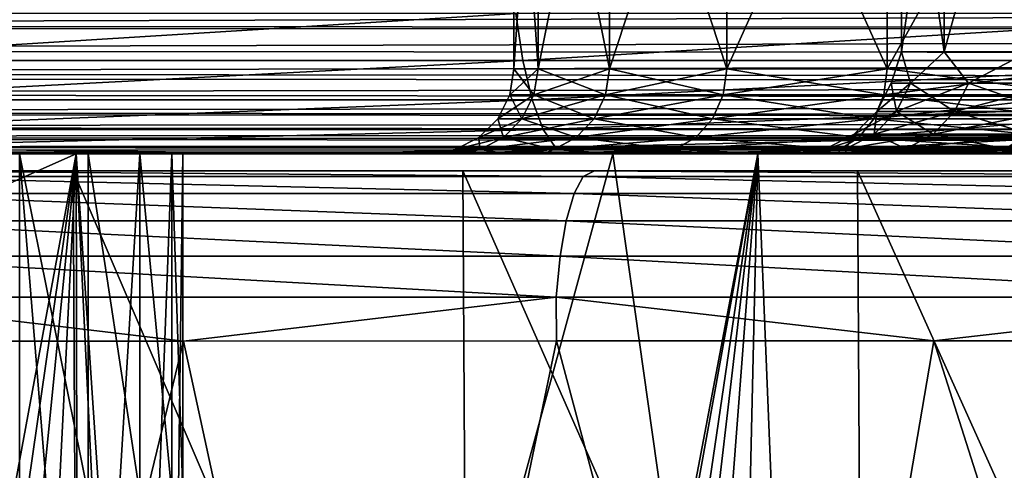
# Model space of a CAD drawing. Header units: metres. Extents: x -109 to 109, y -63 to 140.
# Tile 176 of 256: x -14.41 to -8.61, y -1.86 to 0.79. Entities that reach past the tile are written whole.
import ezdxf

# ---------------------------------------------------------------- set-up
doc = ezdxf.new("R2010")
doc.units = ezdxf.units.M
doc.layers.add('solid_502308_SW0001', color=7, linetype='CONTINUOUS')

msp = doc.modelspace()

# ---------------------------------------------------------------- linework, layer by layer
at = {"layer": 'solid_502308_SW0001'}
for points in [[(-11.5, 2.6, 2.699999), (-11.5, 0.5, 2.7), (-11.358416, 0.5, 0.901004)], [(-11.358416, 2.6, 0.901003), (-11.5, 2.6, 2.699999), (-11.358416, 0.5, 0.901004)], [(-11.358417, 2.6, 4.498995), (-11.358416, 0.5, 4.498996), (-11.5, 0.5, 2.7)], [(-11.5, 2.6, 2.699999), (-11.358417, 2.6, 4.498995), (-11.5, 0.5, 2.7)], [(-11.358417, 2.6, 4.498995), (-10.93715, 2.6, 6.253694), (-11.358416, 0.5, 4.498996)], [(-11.358416, 2.6, 0.901003), (-11.358416, 0.5, 0.901004), (-10.93715, 0.5, -0.853695)], [(-10.93715, 2.6, -0.853696), (-11.358416, 2.6, 0.901003), (-10.93715, 0.5, -0.853695)], [(-10.93715, 2.6, 6.253694), (-10.93715, 0.5, 6.253695), (-11.358416, 0.5, 4.498996)], [(-10.93715, 2.6, -0.853696), (-10.93715, 0.5, -0.853695), (-10.246576, 0.5, -2.520889)], [(-10.246575, 2.6, -2.520891), (-10.93715, 2.6, -0.853696), (-10.246576, 0.5, -2.520889)], [(-10.246576, 2.6, 7.920889), (-10.246575, 0.5, 7.920889), (-10.93715, 0.5, 6.253695)], [(-10.93715, 2.6, 6.253694), (-10.246576, 2.6, 7.920889), (-10.93715, 0.5, 6.253695)], [(-10.246575, 2.6, -2.520891), (-10.246576, 0.5, -2.520889), (-9.303697, 0.5, -4.059529)], [(-10.246576, 2.6, 7.920889), (-9.303697, 2.6, 9.459529), (-10.246575, 0.5, 7.920889)], [(-9.303696, 2.6, -4.059531), (-10.246575, 2.6, -2.520891), (-9.303697, 0.5, -4.059529)], [(-9.303697, 2.6, 9.459529), (-9.303697, 0.5, 9.459529), (-10.246575, 0.5, 7.920889)], [(-9.303696, 2.6, -4.059531), (-9.303697, 0.5, -4.059529), (-8.131729, 0.5, -5.431726)], [(-8.131729, 2.6, 10.831726), (-8.131729, 0.5, 10.831727), (-9.303697, 0.5, 9.459529)], [(-9.303697, 2.6, 9.459529), (-8.131729, 2.6, 10.831726), (-9.303697, 0.5, 9.459529)], [(-8.131728, 2.6, -5.431728), (-9.303696, 2.6, -4.059531), (-8.131729, 0.5, -5.431726)], [(-9.218407, 0.6, 1.936137), (-9.218406, 2.4, 1.936136), (-8.966949, 2.4, 0.429243)], [(-8.966949, 0.6, 0.429243), (-9.218407, 0.6, 1.936137), (-8.966949, 2.4, 0.429243)], [(-9.218407, 0.6, 1.936137), (-9.218406, 0.6, 3.463864), (-9.218406, 2.4, 1.936136)], [(-9.218406, 0.6, 3.463864), (-9.218406, 2.4, 3.463863), (-9.218406, 2.4, 1.936136)], [(-8.966949, 0.6, 4.970757), (-8.966949, 2.4, 4.970757), (-9.218406, 2.4, 3.463863)], [(-9.218406, 0.6, 3.463864), (-8.966949, 0.6, 4.970757), (-9.218406, 2.4, 3.463863)], [(-8.966949, 0.6, 0.429243), (-8.966949, 2.4, 0.429243), (-8.470898, 2.4, -1.015696)], [(-8.470898, 0.6, -1.015696), (-8.966949, 0.6, 0.429243), (-8.470898, 2.4, -1.015696)], [(-8.470898, 0.6, 6.415696), (-8.470898, 2.4, 6.415696), (-8.966949, 2.4, 4.970757)], [(-8.966949, 0.6, 4.970757), (-8.470898, 0.6, 6.415696), (-8.966949, 2.4, 4.970757)], [(-24.199003, 0.751157, -17.076178), (-24.213861, 0.904573, -17.153231), (24.213856, 0.904385, -17.153151)], [(-24.199003, 0.751157, -17.076178), (24.213856, 0.904385, -17.153151), (24.197004, 0.733541, -17.065868)], [(-15.949624, 0.547746, 14.984538), (-11.489562, 0.825154, 16.113571), (-16.007839, 0.825154, 15.156212)], [(-11.447786, 0.547746, 15.937492), (-11.489562, 0.825154, 16.113571), (-15.949624, 0.547746, 14.984538)], [(-11.447786, 0.547746, 15.937492), (-6.916317, 0.825154, 16.75399), (-11.489562, 0.825154, 16.113571)], [(-6.891092, 0.547746, 16.574989), (-6.916317, 0.825154, 16.75399), (-11.447786, 0.547746, 15.937492)], [(-24.197247, 0.735539, -17.067053), (-24.199003, 0.751157, -17.076178), (24.197004, 0.733541, -17.065868)], [(-24.180655, 0.6063, -16.981171), (-24.197247, 0.735539, -17.067053), (24.197004, 0.733541, -17.065868)], [(-24.180655, 0.6063, -16.981171), (24.197004, 0.733541, -17.065868), (24.17602, 0.574859, -16.957199)], [(-24.159142, 0.472982, -16.86974), (-24.180655, 0.6063, -16.981171), (24.17602, 0.574859, -16.957199)], [(-9.279192, 0.415128, 2.7), (-9.218406, 0.6, 3.463864), (-9.218407, 0.6, 1.936137)], [(-9.164949, 0.415128, 4.151586), (-9.218406, 0.6, 3.463864), (-9.279192, 0.415128, 2.7)], [(-9.279192, 0.415128, 2.7), (-9.218407, 0.6, 1.936137), (-9.164949, 0.415128, 1.248415)], [(-9.164949, 0.415128, 1.248415), (-9.218407, 0.6, 1.936137), (-8.966949, 0.6, 0.429243)], [(-9.164949, 0.415128, 4.151586), (-8.966949, 0.6, 4.970757), (-9.218406, 0.6, 3.463864)], [(-8.825036, 0.415128, 5.567428), (-8.966949, 0.6, 4.970757), (-9.164949, 0.415128, 4.151586)], [(-9.164949, 0.415128, 1.248415), (-8.966949, 0.6, 0.429243), (-8.825036, 0.415128, -0.167428)], [(-8.825036, 0.415128, 5.567428), (-8.470898, 0.6, 6.415696), (-8.966949, 0.6, 4.970757)], [(-8.825036, 0.415128, -0.167428), (-8.966949, 0.6, 0.429243), (-8.470898, 0.6, -1.015696)], [(-8.26782, 0.415128, 6.912665), (-8.470898, 0.6, 6.415696), (-8.825036, 0.415128, 5.567428)], [(-8.825036, 0.415128, -0.167428), (-8.470898, 0.6, -1.015696), (-8.26782, 0.415128, -1.512665)], [(-24.159142, 0.472982, -16.86974), (24.17602, 0.574859, -16.957199), (24.151209, 0.431021, -16.828747)], [(-11.447786, 0.547746, 15.937492), (-15.949624, 0.547746, 14.984538), (-15.87334, 0.316719, 14.759185)], [(-11.447786, 0.547746, 15.937492), (-15.87334, 0.316719, 14.759185), (-11.39305, 0.316719, 15.706372)], [(-6.891092, 0.547746, 16.574989), (-11.447786, 0.547746, 15.937492), (-11.39305, 0.316719, 15.706372)], [(-6.891092, 0.547746, 16.574989), (-11.39305, 0.316719, 15.706372), (-6.858052, 0.316719, 16.340048)], [(-24.152525, 0.43775, -16.835541), (-24.159142, 0.472982, -16.86974), (24.151209, 0.431021, -16.828747)], [(-11.524471, 0.345491, 2.7), (-11.5, 0.5, 2.7), (-11.358416, 0.5, 4.498996)], [(-11.382586, 0.345491, 0.897175), (-11.5, 0.5, 2.7), (-11.524471, 0.345491, 2.7)], [(-11.524471, 0.345491, 2.7), (-11.358416, 0.5, 4.498996), (-11.382586, 0.345491, 4.502825)], [(-11.382586, 0.345491, 0.897175), (-11.358416, 0.5, 0.901004), (-11.5, 0.5, 2.7)], [(-10.960423, 0.345491, -0.861258), (-11.358416, 0.5, 0.901004), (-11.382586, 0.345491, 0.897175)], [(-11.382586, 0.345491, 4.502825), (-11.358416, 0.5, 4.498996), (-10.93715, 0.5, 6.253695)], [(-11.382586, 0.345491, 4.502825), (-10.93715, 0.5, 6.253695), (-10.960424, 0.345491, 6.261258)], [(-10.960423, 0.345491, -0.861258), (-10.93715, 0.5, -0.853695), (-11.358416, 0.5, 0.901004)], [(-10.960424, 0.345491, 6.261258), (-10.93715, 0.5, 6.253695), (-10.246575, 0.5, 7.920889)], [(-10.960424, 0.345491, 6.261258), (-10.246575, 0.5, 7.920889), (-10.268379, 0.345491, 7.932001)], [(-10.268379, 0.345491, -2.532001), (-10.93715, 0.5, -0.853695), (-10.960423, 0.345491, -0.861258)], [(-10.268379, 0.345491, -2.532001), (-10.246576, 0.5, -2.520889), (-10.93715, 0.5, -0.853695)], [(-9.323494, 0.345491, -4.073915), (-10.246576, 0.5, -2.520889), (-10.268379, 0.345491, -2.532001)], [(-10.268379, 0.345491, 7.932001), (-10.246575, 0.5, 7.920889), (-9.303697, 0.5, 9.459529)], [(-10.268379, 0.345491, 7.932001), (-9.303697, 0.5, 9.459529), (-9.323494, 0.345491, 9.473914)], [(-9.323494, 0.345491, -4.073915), (-9.303697, 0.5, -4.059529), (-10.246576, 0.5, -2.520889)], [(-8.149032, 0.345491, -5.449032), (-9.303697, 0.5, -4.059529), (-9.323494, 0.345491, -4.073915)], [(-9.323494, 0.345491, 9.473914), (-9.303697, 0.5, 9.459529), (-8.131729, 0.5, 10.831727)], [(-9.323494, 0.345491, 9.473914), (-8.131729, 0.5, 10.831727), (-8.149033, 0.345491, 10.849032)], [(-8.149032, 0.345491, -5.449032), (-8.131729, 0.5, -5.431726), (-9.303697, 0.5, -4.059529)], [(-24.134705, 0.353201, -16.743351), (-24.152525, 0.43775, -16.835541), (24.151209, 0.431021, -16.828747)], [(-24.134705, 0.353201, -16.743351), (24.151209, 0.431021, -16.828747), (24.122955, 0.304525, -16.682474)], [(-9.164949, 0.415128, 1.248415), (-9.249078, 0.247634, 1.23509), (-9.364368, 0.247634, 2.7)], [(-9.279192, 0.415128, 2.7), (-9.364368, 0.247634, 2.7), (-9.249078, 0.247634, 4.16491)], [(-9.279192, 0.415128, 2.7), (-9.164949, 0.415128, 1.248415), (-9.364368, 0.247634, 2.7)], [(-9.164949, 0.415128, 4.151586), (-9.279192, 0.415128, 2.7), (-9.249078, 0.247634, 4.16491)], [(-8.825036, 0.415128, -0.167428), (-8.906043, 0.247634, -0.193749), (-9.249078, 0.247634, 1.23509)], [(-9.164949, 0.415128, 1.248415), (-8.825036, 0.415128, -0.167428), (-9.249078, 0.247634, 1.23509)], [(-9.164949, 0.415128, 4.151586), (-9.249078, 0.247634, 4.16491), (-8.906043, 0.247634, 5.593749)], [(-8.825036, 0.415128, 5.567428), (-9.164949, 0.415128, 4.151586), (-8.906043, 0.247634, 5.593749)], [(-8.26782, 0.415128, -1.512665), (-8.343713, 0.247634, -1.551334), (-8.906043, 0.247634, -0.193749)], [(-8.825036, 0.415128, -0.167428), (-8.26782, 0.415128, -1.512665), (-8.906043, 0.247634, -0.193749)], [(-8.825036, 0.415128, 5.567428), (-8.906043, 0.247634, 5.593749), (-8.343713, 0.247634, 6.951334)], [(-8.26782, 0.415128, 6.912665), (-8.825036, 0.415128, 5.567428), (-8.343713, 0.247634, 6.951334)], [(-24.107645, 0.248562, -16.603456), (-24.134705, 0.353201, -16.743351), (24.122955, 0.304525, -16.682474)], [(-24.107645, 0.248562, -16.603456), (24.122955, 0.304525, -16.682474), (24.091713, 0.197646, -16.520699)], [(-11.39305, 0.316719, 15.706372), (-15.87334, 0.316719, 14.759185), (-15.782717, 0.143325, 14.491119)], [(-11.39305, 0.316719, 15.706372), (-15.782717, 0.143325, 14.491119), (-11.328003, 0.143325, 15.43147)], [(-11.382586, 0.345491, 4.502825), (-11.452823, 0.20598, 4.513949), (-11.595584, 0.20598, 2.7)], [(-11.524471, 0.345491, 2.7), (-11.595584, 0.20598, 2.7), (-11.452823, 0.20598, 0.886051)], [(-11.524471, 0.345491, 2.7), (-11.382586, 0.345491, 4.502825), (-11.595584, 0.20598, 2.7)], [(-11.382586, 0.345491, 0.897175), (-11.524471, 0.345491, 2.7), (-11.452823, 0.20598, 0.886051)], [(-10.960424, 0.345491, 6.261258), (-11.028055, 0.20598, 6.283233), (-11.452823, 0.20598, 4.513949)], [(-11.382586, 0.345491, 4.502825), (-10.960424, 0.345491, 6.261258), (-11.452823, 0.20598, 4.513949)], [(-11.382586, 0.345491, 0.897175), (-11.452823, 0.20598, 0.886051), (-11.028055, 0.20598, -0.883232)], [(-6.858052, 0.316719, 16.340048), (-11.39305, 0.316719, 15.706372), (-11.328003, 0.143325, 15.43147)], [(-10.960423, 0.345491, -0.861258), (-11.382586, 0.345491, 0.897175), (-11.028055, 0.20598, -0.883232)], [(-6.858052, 0.316719, 16.340048), (-11.328003, 0.143325, 15.43147), (-6.818755, 0.143325, 16.060612)], [(-10.268379, 0.345491, 7.932001), (-10.331741, 0.20598, 7.964285), (-11.028055, 0.20598, 6.283233)], [(-10.960424, 0.345491, 6.261258), (-10.268379, 0.345491, 7.932001), (-11.028055, 0.20598, 6.283233)], [(-10.960423, 0.345491, -0.861258), (-11.028055, 0.20598, -0.883232), (-10.331741, 0.20598, -2.564285)], [(-10.268379, 0.345491, -2.532001), (-10.960423, 0.345491, -0.861258), (-10.331741, 0.20598, -2.564285)], [(-9.323494, 0.345491, 9.473914), (-9.381024, 0.20598, 9.515713), (-10.331741, 0.20598, 7.964285)], [(-10.268379, 0.345491, 7.932001), (-9.323494, 0.345491, 9.473914), (-10.331741, 0.20598, 7.964285)], [(-10.268379, 0.345491, -2.532001), (-10.331741, 0.20598, -2.564285), (-9.381024, 0.20598, -4.115713)], [(-9.323494, 0.345491, -4.073915), (-10.268379, 0.345491, -2.532001), (-9.381024, 0.20598, -4.115713)], [(-8.149033, 0.345491, 10.849032), (-8.199316, 0.20598, 10.899316), (-9.381024, 0.20598, 9.515713)], [(-9.323494, 0.345491, 9.473914), (-8.149033, 0.345491, 10.849032), (-9.381024, 0.20598, 9.515713)], [(-9.323494, 0.345491, -4.073915), (-9.381024, 0.20598, -4.115713), (-8.199316, 0.20598, -5.499316)], [(-8.149032, 0.345491, -5.449032), (-9.323494, 0.345491, -4.073915), (-8.199316, 0.20598, -5.499316)], [(-24.104244, 0.237048, -16.585764), (-24.107645, 0.248562, -16.603456), (24.091713, 0.197646, -16.520699)], [(-24.078539, 0.160736, -16.452026), (-24.104244, 0.237048, -16.585764), (24.091713, 0.197646, -16.520699)], [(-9.249078, 0.247634, 1.23509), (-9.38025, 0.114701, 1.214314), (-9.497176, 0.114701, 2.7)], [(-9.364368, 0.247634, 2.7), (-9.497176, 0.114701, 2.7), (-9.38025, 0.114701, 4.185686)], [(-9.364368, 0.247634, 2.7), (-9.249078, 0.247634, 1.23509), (-9.497176, 0.114701, 2.7)], [(-8.906043, 0.247634, -0.193749), (-9.032351, 0.114701, -0.234789), (-9.38025, 0.114701, 1.214314)], [(-9.249078, 0.247634, 1.23509), (-8.906043, 0.247634, -0.193749), (-9.38025, 0.114701, 1.214314)], [(-9.249078, 0.247634, 4.16491), (-9.38025, 0.114701, 4.185686), (-9.032351, 0.114701, 5.634789)], [(-9.249078, 0.247634, 4.16491), (-9.364368, 0.247634, 2.7), (-9.38025, 0.114701, 4.185686)], [(-8.906043, 0.247634, 5.593749), (-9.249078, 0.247634, 4.16491), (-9.032351, 0.114701, 5.634789)], [(-8.343713, 0.247634, -1.551334), (-8.462046, 0.114701, -1.611628), (-9.032351, 0.114701, -0.234789)], [(-8.906043, 0.247634, -0.193749), (-8.343713, 0.247634, -1.551334), (-9.032351, 0.114701, -0.234789)], [(-8.906043, 0.247634, 5.593749), (-9.032351, 0.114701, 5.634789), (-8.462046, 0.114701, 7.011628)], [(-8.343713, 0.247634, 6.951334), (-8.906043, 0.247634, 5.593749), (-8.462046, 0.114701, 7.011628)], [(-24.078539, 0.160736, -16.452026), (24.091713, 0.197646, -16.520699), (24.057997, 0.112365, -16.346094)], [(-11.452823, 0.20598, 4.513949), (-11.562237, 0.095307, 4.531279), (-11.706362, 0.095307, 2.7)], [(-11.595584, 0.20598, 2.7), (-11.706362, 0.095307, 2.7), (-11.562237, 0.095307, 0.868722)], [(-11.595584, 0.20598, 2.7), (-11.452823, 0.20598, 4.513949), (-11.706362, 0.095307, 2.7)], [(-11.452823, 0.20598, 0.886051), (-11.595584, 0.20598, 2.7), (-11.562237, 0.095307, 0.868722)], [(-11.028055, 0.20598, 6.283233), (-11.133411, 0.095307, 6.317465), (-11.562237, 0.095307, 4.531279)], [(-11.452823, 0.20598, 4.513949), (-11.028055, 0.20598, 6.283233), (-11.562237, 0.095307, 4.531279)], [(-11.452823, 0.20598, 0.886051), (-11.562237, 0.095307, 0.868722), (-11.133411, 0.095307, -0.917465)], [(-11.028055, 0.20598, -0.883232), (-11.452823, 0.20598, 0.886051), (-11.133411, 0.095307, -0.917465)], [(-10.331741, 0.20598, 7.964285), (-10.430445, 0.095307, 8.014577), (-11.133411, 0.095307, 6.317465)], [(-11.028055, 0.20598, 6.283233), (-10.331741, 0.20598, 7.964285), (-11.133411, 0.095307, 6.317465)], [(-11.028055, 0.20598, -0.883232), (-11.133411, 0.095307, -0.917465), (-10.430445, 0.095307, -2.614577)], [(-10.331741, 0.20598, -2.564285), (-11.028055, 0.20598, -0.883232), (-10.430445, 0.095307, -2.614577)], [(-9.381024, 0.20598, 9.515713), (-9.470646, 0.095307, 9.580827), (-10.430445, 0.095307, 8.014577)], [(-10.331741, 0.20598, 7.964285), (-9.381024, 0.20598, 9.515713), (-10.430445, 0.095307, 8.014577)], [(-10.331741, 0.20598, -2.564285), (-10.430445, 0.095307, -2.614577), (-9.470646, 0.095307, -4.180827)], [(-9.381024, 0.20598, -4.115713), (-10.331741, 0.20598, -2.564285), (-9.470646, 0.095307, -4.180827)], [(-8.199316, 0.20598, 10.899316), (-8.277648, 0.095307, 10.977648), (-9.470646, 0.095307, 9.580827)], [(-9.381024, 0.20598, 9.515713), (-8.199316, 0.20598, 10.899316), (-9.470646, 0.095307, 9.580827)], [(-9.381024, 0.20598, -4.115713), (-9.470646, 0.095307, -4.180827), (-8.277648, 0.095307, -5.577648)], [(-8.199316, 0.20598, -5.499316), (-9.381024, 0.20598, -4.115713), (-8.277648, 0.095307, -5.577648)], [(-24.053606, 0.103297, -16.323484), (-24.078539, 0.160736, -16.452026), (24.057997, 0.112365, -16.346094)], [(-11.328003, 0.143325, 15.43147), (-15.782717, 0.143325, 14.491119), (-15.682348, 0.036011, 14.193352)], [(-11.328003, 0.143325, 15.43147), (-15.682348, 0.036011, 14.193352), (-11.255994, 0.036011, 15.126142)], [(-6.818755, 0.143325, 16.060612), (-11.328003, 0.143325, 15.43147), (-11.255994, 0.036011, 15.126142)], [(-6.818755, 0.143325, 16.060612), (-11.255994, 0.036011, 15.126142), (-6.775305, 0.036011, 15.750271)], [(-24.053606, 0.103297, -16.323484), (24.057997, 0.112365, -16.346094), (24.022404, 0.05029, -16.161623)], [(-24.047312, 0.091087, -16.291218), (-24.053606, 0.103297, -16.323484), (24.022404, 0.05029, -16.161623)], [(-24.01502, 0.040646, -16.123297), (-24.047312, 0.091087, -16.291218), (24.022404, 0.05029, -16.161623)], [(-11.562237, 0.095307, 4.531279), (-11.700096, 0.024326, 4.553113), (-11.84594, 0.024326, 2.7)], [(-11.706362, 0.095307, 2.7), (-11.84594, 0.024326, 2.7), (-11.700096, 0.024326, 0.846887)], [(-11.706362, 0.095307, 2.7), (-11.562237, 0.095307, 4.531279), (-11.84594, 0.024326, 2.7)], [(-11.562237, 0.095307, 0.868722), (-11.706362, 0.095307, 2.7), (-11.700096, 0.024326, 0.846887)], [(-11.133411, 0.095307, 6.317465), (-11.266158, 0.024326, 6.360597), (-11.700096, 0.024326, 4.553113)], [(-11.562237, 0.095307, 4.531279), (-11.133411, 0.095307, 6.317465), (-11.700096, 0.024326, 4.553113)], [(-11.562237, 0.095307, 0.868722), (-11.700096, 0.024326, 0.846887), (-11.266158, 0.024326, -0.960597)], [(-11.133411, 0.095307, -0.917465), (-11.562237, 0.095307, 0.868722), (-11.266158, 0.024326, -0.960597)], [(-10.430445, 0.095307, 8.014577), (-10.55481, 0.024326, 8.077944), (-11.266158, 0.024326, 6.360597)], [(-11.133411, 0.095307, 6.317465), (-10.430445, 0.095307, 8.014577), (-11.266158, 0.024326, 6.360597)], [(-11.133411, 0.095307, -0.917465), (-11.266158, 0.024326, -0.960597), (-10.55481, 0.024326, -2.677944)], [(-10.430445, 0.095307, -2.614577), (-11.133411, 0.095307, -0.917465), (-10.55481, 0.024326, -2.677944)], [(-9.470646, 0.095307, 9.580827), (-9.583567, 0.024326, 9.662868), (-10.55481, 0.024326, 8.077944)], [(-10.430445, 0.095307, 8.014577), (-9.470646, 0.095307, 9.580827), (-10.55481, 0.024326, 8.077944)], [(-10.430445, 0.095307, -2.614577), (-10.55481, 0.024326, -2.677944), (-9.583567, 0.024326, -4.262869)], [(-9.470646, 0.095307, -4.180827), (-10.430445, 0.095307, -2.614577), (-9.583567, 0.024326, -4.262869)], [(-9.38025, 0.114701, 1.214314), (-9.545603, 0.029366, 1.188125), (-9.66459, 0.029366, 2.7)], [(-9.497176, 0.114701, 2.7), (-9.66459, 0.029366, 2.7), (-9.545603, 0.029366, 4.211875)], [(-9.497176, 0.114701, 2.7), (-9.38025, 0.114701, 1.214314), (-9.66459, 0.029366, 2.7)], [(-8.277648, 0.095307, 10.977648), (-8.376345, 0.024326, 11.076344), (-9.583567, 0.024326, 9.662868)], [(-9.470646, 0.095307, 9.580827), (-8.277648, 0.095307, 10.977648), (-9.583567, 0.024326, 9.662868)], [(-9.470646, 0.095307, -4.180827), (-9.583567, 0.024326, -4.262869), (-8.376345, 0.024326, -5.676344)], [(-9.032351, 0.114701, -0.234789), (-9.191571, 0.029366, -0.286523), (-9.545603, 0.029366, 1.188125)], [(-9.38025, 0.114701, 1.214314), (-9.032351, 0.114701, -0.234789), (-9.545603, 0.029366, 1.188125)], [(-9.38025, 0.114701, 4.185686), (-9.545603, 0.029366, 4.211875), (-9.191571, 0.029366, 5.686522)], [(-9.38025, 0.114701, 4.185686), (-9.497176, 0.114701, 2.7), (-9.545603, 0.029366, 4.211875)], [(-8.277648, 0.095307, -5.577648), (-9.470646, 0.095307, -4.180827), (-8.376345, 0.024326, -5.676344)], [(-9.032351, 0.114701, 5.634789), (-9.38025, 0.114701, 4.185686), (-9.191571, 0.029366, 5.686522)], [(-8.462046, 0.114701, -1.611628), (-8.611213, 0.029366, -1.687632), (-9.191571, 0.029366, -0.286523)], [(-9.032351, 0.114701, -0.234789), (-8.462046, 0.114701, -1.611628), (-9.191571, 0.029366, -0.286523)], [(-9.032351, 0.114701, 5.634789), (-9.191571, 0.029366, 5.686522), (-8.611213, 0.029366, 7.087632)], [(-8.462046, 0.114701, 7.011628), (-9.032351, 0.114701, 5.634789), (-8.611213, 0.029366, 7.087632)], [(-24.01502, 0.040646, -16.123297), (24.022404, 0.05029, -16.161623), (23.985561, 0.012598, -15.970469)], [(-24.001421, 0.025529, -16.052032), (-24.01502, 0.040646, -16.123297), (23.985561, 0.012598, -15.970469)], [(-23.981899, 0.010115, -15.950378), (-24.001421, 0.025529, -16.052032), (23.985561, 0.012598, -15.970469)], [(-23.981899, 0.010115, -15.950378), (23.985561, 0.012598, -15.970469), (23.947977, 0, -15.776472)], [(-23.981899, 0.010115, -15.950378), (-10.065047, 0, -15.776472), (-17.006502, 0, -15.776472)], [(-23.981899, 0.010115, -15.950378), (10.065047, 0, -15.776472), (-10.065047, 0, -15.776472)], [(-23.981899, 0.010115, -15.950378), (23.947977, 0, -15.776472), (17.006495, 0, -15.776472)], [(-23.981899, 0.010115, -15.950378), (17.006495, 0, -15.776472), (10.065047, 0, -15.776472)], [(-13.513964, 0, 3.267507), (-18.486036, 0, 3.267507), (-18.549999, 0, 2.7)], [(-13.45, 0, 2.7), (-18.549999, 0, 2.7), (-18.486036, 0, 2.132493)], [(-13.513964, 0, 3.267507), (-18.549999, 0, 2.7), (-13.45, 0, 2.7)], [(-13.70253, 0, 3.806366), (-18.29747, 0, 3.806366), (-18.486036, 0, 3.267507)], [(-13.70253, 0, 3.806366), (-18.486036, 0, 3.267507), (-13.513964, 0, 3.267507)], [(-13.513964, 0, 2.132493), (-18.486036, 0, 2.132493), (-18.29747, 0, 1.593634)], [(-13.45, 0, 2.7), (-18.486036, 0, 2.132493), (-13.513964, 0, 2.132493)], [(-18.357611, -11, 10.626278), (-13.928113, -11, 12.225027), (-15.007822, 0, 12.08287)], [(-14.006281, 0, 4.289831), (-17.993719, 0, 4.289831), (-18.29747, 0, 3.806366)], [(-14.006281, 0, 4.289831), (-18.29747, 0, 3.806366), (-13.70253, 0, 3.806366)], [(-13.70253, 0, 1.593634), (-18.29747, 0, 1.593634), (-17.993719, 0, 1.110169)], [(-13.513964, 0, 2.132493), (-18.29747, 0, 1.593634), (-13.70253, 0, 1.593634)], [(-17.006502, 0, -15.776472), (-14.077567, 0, -14.777308), (-17.993818, 0, -13.45)], [(-17.963743, -1.722966, -13.429361), (-17.993818, 0, -13.45), (-14.077567, 0, -14.777308)], [(-14.410169, 0, 4.693719), (-17.993719, 0, 4.289831), (-14.006281, 0, 4.289831)], [(-14.006281, 0, 1.110169), (-17.993719, 0, 1.110169), (-17.58983, 0, 0.706281)], [(-13.70253, 0, 1.593634), (-17.993719, 0, 1.110169), (-14.006281, 0, 1.110169)], [(-17.84207, -20.37919, -13.127286), (-17.963743, -1.722966, -13.429361), (-14.077567, 0, -14.777308)], [(-17.366554, -22.73316, -13.263754), (-17.84207, -20.37919, -13.127286), (-14.077567, 0, -14.777308)], [(-14.006281, 0, 1.110169), (-17.58983, 0, 0.706281), (-14.410169, 0, 0.706281)], [(-16.569309, -25.032637, -13.511335), (-17.366554, -22.73316, -13.263754), (-14.077567, 0, -14.777308)], [(-17.006502, 0, -15.776472), (-10.065047, 0, -15.776472), (-14.077567, 0, -14.777308)], [(-15.449239, -27.236937, -13.85325), (-16.569309, -25.032637, -13.511335), (-14.077567, 0, -14.777308)], [(-15.682348, 0.036011, 14.193352), (-15.006902, 0, 14.020908), (-12.568496, 0, 14.550014)], [(-11.255994, 0.036011, 15.126142), (-15.682348, 0.036011, 14.193352), (-12.568496, 0, 14.550014)], [(-14.016877, -29.292793, -14.262275), (-15.449239, -27.236937, -13.85325), (-14.077567, 0, -14.777308)], [(-15.007822, 0, 12.08287), (-10.918035, 0, 13.236396), (-15.006902, 0, 14.020908)], [(-13.928113, -11, 12.225027), (-10.918035, 0, 13.236396), (-15.007822, 0, 12.08287)], [(-10.918035, 0, 13.236396), (-12.568496, 0, 14.550014), (-15.006902, 0, 14.020908)], [(-14.410169, 0, 4.693719), (-14.006349, -5, 4.289924), (-14.410272, -5, 4.693794)], [(-14.410169, 0, 0.706281), (-14.410101, -2, 0.70633), (-14.00633, -2, 1.110101)], [(-14.006281, 0, 1.110169), (-14.410169, 0, 0.706281), (-14.00633, -2, 1.110101)], [(-14.410169, 0, 4.693719), (-14.006281, 0, 4.289831), (-14.006349, -5, 4.289924)], [(-13.031022, -15.601049, -14.789946), (-14.077567, 0, -14.777308), (-10.065047, 0, -15.776472)], [(-13.238487, -17.447765, -14.699688), (-14.016877, -29.292793, -14.262275), (-14.077567, 0, -14.777308)], [(-13.031022, -15.601049, -14.789946), (-13.238487, -17.447765, -14.699688), (-14.077567, 0, -14.777308)], [(-13.70253, 0, 3.806366), (-13.702518, -5, 3.806365), (-14.006349, -5, 4.289924)], [(-14.006281, 0, 4.289831), (-13.70253, 0, 3.806366), (-14.006349, -5, 4.289924)], [(-14.006281, 0, 1.110169), (-14.00633, -2, 1.110101), (-13.702529, -2, 1.593596)], [(-13.70253, 0, 1.593634), (-14.006281, 0, 1.110169), (-13.702529, -2, 1.593596)], [(-13.928113, -11, 12.225027), (-9.361381, -11, 13.378528), (-10.918035, 0, 13.236396)], [(-13.70253, 0, 1.593634), (-13.702529, -2, 1.593596), (-13.513934, -2, 2.132572)], [(-13.513964, 0, 2.132493), (-13.70253, 0, 1.593634), (-13.513934, -2, 2.132572)], [(-13.70253, 0, 3.806366), (-13.513964, 0, 3.267507), (-13.702518, -5, 3.806365)], [(-13.513964, 0, 3.267507), (-13.513942, -5, 3.267433), (-13.702518, -5, 3.806365)], [(-13.513964, 0, 2.132493), (-13.513934, -2, 2.132572), (-13.45, -2, 2.7)], [(-13.45, 0, 2.7), (-13.513964, 0, 2.132493), (-13.45, -2, 2.7)], [(-13.513964, 0, 3.267507), (-13.45, 0, 2.7), (-13.513942, -5, 3.267433)], [(-13.45, 0, 2.7), (-13.45, -2, 2.7), (-13.513942, -5, 3.267433)], [(-12.56321, -13.789507, -14.947255), (-13.031022, -15.601049, -14.789946), (-10.065047, 0, -15.776472)], [(-11.255994, 0.036011, 15.126142), (-12.568496, 0, 14.550014), (-10.086576, 0, 14.988911)], [(-10.918035, 0, 13.236396), (-10.086576, 0, 14.988911), (-12.568496, 0, 14.550014)], [(-11.83727, -12.04672, -15.162142), (-12.56321, -13.789507, -14.947255), (-10.065047, 0, -15.776472)], [(-11.700096, 0.024326, 0.846887), (-11.995173, 0, 2.359755), (-11.800463, 0, 0.520774)], [(-11.84594, 0.024326, 2.7), (-11.905032, 0, 4.20663), (-11.995173, 0, 2.359755)], [(-11.700096, 0.024326, 0.846887), (-11.84594, 0.024326, 2.7), (-11.995173, 0, 2.359755)], [(-11.905032, 0, 4.20663), (-11.800463, 0, 0.520774), (-11.995173, 0, 2.359755)], [(-11.700096, 0.024326, 4.553113), (-11.532264, 0, 6.017609), (-11.905032, 0, 4.20663)], [(-11.84594, 0.024326, 2.7), (-11.700096, 0.024326, 4.553113), (-11.905032, 0, 4.20663)], [(-11.532264, 0, 6.017609), (-11.800463, 0, 0.520774), (-11.905032, 0, 4.20663)], [(-11.379862, -11.213156, -15.286717), (-11.83727, -12.04672, -15.162142), (-10.065047, 0, -15.776472)], [(-11.266158, 0.024326, -0.960597), (-11.800463, 0, 0.520774), (-11.325562, 0, -1.266279)], [(-11.266158, 0.024326, -0.960597), (-11.700096, 0.024326, 0.846887), (-11.800463, 0, 0.520774)], [(-11.532264, 0, 6.017609), (-11.325562, 0, -1.266279), (-11.800463, 0, 0.520774)], [(-11.700096, 0.024326, 4.553113), (-11.266158, 0.024326, 6.360597), (-11.532264, 0, 6.017609)], [(-11.266158, 0.024326, 6.360597), (-10.885718, 0, 7.749844), (-11.532264, 0, 6.017609)], [(-10.885718, 0, 7.749844), (-11.325562, 0, -1.266279), (-11.532264, 0, 6.017609)], [(-10.861903, -10.411749, -15.419674), (-11.379862, -11.213156, -15.286717), (-10.065047, 0, -15.776472)], [(-10.55481, 0.024326, -2.677944), (-11.325562, 0, -1.266279), (-10.581814, 0, -2.95905)], [(-10.55481, 0.024326, -2.677944), (-11.266158, 0.024326, -0.960597), (-11.325562, 0, -1.266279)], [(-10.885718, 0, 7.749844), (-10.581814, 0, -2.95905), (-11.325562, 0, -1.266279)], [(-11.266158, 0.024326, 6.360597), (-10.55481, 0.024326, 8.077944), (-10.885718, 0, 7.749844)], [(-11.255994, 0.036011, 15.126142), (-10.086576, 0, 14.988911), (-7.577642, 0, 15.332545)], [(-6.775305, 0.036011, 15.750271), (-11.255994, 0.036011, 15.126142), (-7.577642, 0, 15.332545)], [(-10.918035, 0, 13.236396), (-6.74241, 0, 14.022077), (-10.086576, 0, 14.988911)], [(-9.361381, -11, 13.378528), (-6.74241, 0, 14.022077), (-10.918035, 0, 13.236396)], [(-10.55481, 0.024326, 8.077944), (-9.98065, 0, 9.362328), (-10.885718, 0, 7.749844)], [(-9.98065, 0, 9.362328), (-10.581814, 0, -2.95905), (-10.885718, 0, 7.749844)], [(-10.286073, -9.647802, -15.55835), (-10.861903, -10.411749, -15.419674), (-10.065047, 0, -15.776472)], [(-9.583567, 0.024326, -4.262869), (-10.581814, 0, -2.95905), (-9.586843, 0, -4.517493)], [(-9.583567, 0.024326, -4.262869), (-10.55481, 0.024326, -2.677944), (-10.581814, 0, -2.95905)], [(-9.816379, 0, 1.886879), (-9.586843, 0, -4.517493), (-10.581814, 0, -2.95905)], [(-9.816381, 0, 3.513094), (-10.581814, 0, -2.95905), (-9.98065, 0, 9.362328)], [(-9.816381, 0, 3.513094), (-9.816379, 0, 1.886879), (-10.581814, 0, -2.95905)], [(-10.55481, 0.024326, 8.077944), (-9.583567, 0.024326, 9.662868), (-9.98065, 0, 9.362328)], [(-9.737864, -8.011181, -15.7), (-10.286073, -9.647802, -15.55835), (-10.065047, 0, -15.776472)], [(-6.74241, 0, 14.022077), (-7.577642, 0, 15.332545), (-10.086576, 0, 14.988911)], [(-6.065785, 0, -16.430685), (-10.065047, 0, -15.776472), (10.065047, 0, -15.776472)], [(-9.737864, -8.011181, -15.7), (-10.065047, 0, -15.776472), (-6.065785, 0, -16.430685)], [(-9.583567, 0.024326, 9.662868), (-8.838507, 0, 10.816692), (-9.98065, 0, 9.362328)], [(-9.816381, 0, 3.513094), (-9.98065, 0, 9.362328), (-8.838507, 0, 10.816692)], [(-9.66459, 0.029366, 2.7), (-9.816379, 0, 1.886879), (-9.816381, 0, 3.513094)], [(-9.545603, 0.029366, 4.211875), (-9.816381, 0, 3.513094), (-9.548808, 0, 5.117132)], [(-9.545603, 0.029366, 4.211875), (-9.66459, 0.029366, 2.7), (-9.816381, 0, 3.513094)], [(-9.548808, 0, 5.117132), (-9.816381, 0, 3.513094), (-8.838507, 0, 10.816692)], [(-9.545603, 0.029366, 1.188125), (-9.548803, 0, 0.282849), (-9.816379, 0, 1.886879)], [(-9.66459, 0.029366, 2.7), (-9.545603, 0.029366, 1.188125), (-9.816379, 0, 1.886879)], [(-9.816379, 0, 1.886879), (-9.548803, 0, 0.282849), (-9.586843, 0, -4.517493)], [(-8.21539, -6.725699, -16.001488), (-9.737864, -8.011181, -15.7), (-6.065785, 0, -16.430685)], [(-8.376345, 0.024326, -5.676344), (-9.586843, 0, -4.517493), (-8.364155, 0, -5.904702)], [(-8.376345, 0.024326, -5.676344), (-9.583567, 0.024326, -4.262869), (-9.586843, 0, -4.517493)], [(-9.020823, 0, -1.255616), (-8.364155, 0, -5.904702), (-9.586843, 0, -4.517493)], [(-9.548803, 0, 0.282849), (-9.020823, 0, -1.255616), (-9.586843, 0, -4.517493)], [(-9.583567, 0.024326, 9.662868), (-8.376345, 0.024326, 11.076344), (-8.838507, 0, 10.816692)], [(-9.191571, 0.029366, 5.686522), (-9.548808, 0, 5.117132), (-9.020826, 0, 6.655609)], [(-9.191571, 0.029366, 5.686522), (-9.545603, 0.029366, 4.211875), (-9.548808, 0, 5.117132)], [(-9.020826, 0, 6.655609), (-9.548808, 0, 5.117132), (-8.838507, 0, 10.816692)], [(-9.191571, 0.029366, -0.286523), (-9.020823, 0, -1.255616), (-9.548803, 0, 0.282849)], [(-9.545603, 0.029366, 1.188125), (-9.191571, 0.029366, -0.286523), (-9.548803, 0, 0.282849)], [(-9.361381, -11, 13.378528), (-4.703983, -11, 14.075018), (-6.74241, 0, 14.022077)], [(-9.191571, 0.029366, -0.286523), (-8.611213, 0.029366, -1.687632), (-9.020823, 0, -1.255616)], [(-8.611213, 0.029366, 7.087632), (-9.191571, 0.029366, 5.686522), (-9.020826, 0, 6.655609)], [(-8.611213, 0.029366, 7.087632), (-9.020826, 0, 6.655609), (-8.246618, 0, 8.086611)], [(-8.246618, 0, 8.086611), (-9.020826, 0, 6.655609), (-8.838507, 0, 10.816692)], [(-8.611213, 0.029366, -1.687632), (-8.246618, 0, -2.686611), (-9.020823, 0, -1.255616)], [(-9.020823, 0, -1.255616), (-8.246618, 0, -2.686611), (-8.364155, 0, -5.904702)], [(-8.376345, 0.024326, 11.076344), (-7.486634, 0, 12.078166), (-8.838507, 0, 10.816692)], [(-8.246618, 0, 8.086611), (-8.838507, 0, 10.816692), (-7.486634, 0, 12.078166)], [(-15.302177, -0.1, 13.247458), (-14.09576, -0.1, 12.792668), (-16.358068, -0.1, 12.038764)], [(-14.064841, -5.624341, 12.793642), (-16.358068, -0.1, 12.038764), (-14.09576, -0.1, 12.792668)], [(-14.064841, -5.624341, 12.793642), (-16.329245, -5.74783, 12.039505), (-16.358068, -0.1, 12.038764)], [(-15.40043, -0.134144, 13.487859), (-11.092058, -0.134144, 14.692763), (-15.302177, -0.1, 13.247458)], [(-15.302177, -0.1, 13.247458), (-11.025222, -0.1, 14.442328), (-14.09576, -0.1, 12.792668)], [(-11.092058, -0.134144, 14.692763), (-11.025222, -0.1, 14.442328), (-15.302177, -0.1, 13.247458)], [(-11.025222, -0.1, 14.442328), (-11.801357, -0.1, 13.432922), (-14.09576, -0.1, 12.792668)], [(-11.768997, -5.520103, 13.434412), (-14.09576, -0.1, 12.792668), (-11.801357, -0.1, 13.432922)], [(-11.768997, -5.520103, 13.434412), (-14.064841, -5.624341, 12.793642), (-14.09576, -0.1, 12.792668)], [(-11.025222, -0.1, 14.442328), (-9.477246, -0.1, 13.958779), (-11.801357, -0.1, 13.432922)], [(-9.446818, -5.435003, 13.960243), (-11.801357, -0.1, 13.432922), (-9.477246, -0.1, 13.958779)], [(-9.446818, -5.435003, 13.960243), (-11.768997, -5.520103, 13.434412), (-11.801357, -0.1, 13.432922)], [(-11.092058, -0.134144, 14.692763), (-6.69202, -0.134144, 15.501321), (-11.025222, -0.1, 14.442328)], [(-11.025222, -0.1, 14.442328), (-6.648765, -0.1, 15.245729), (-9.477246, -0.1, 13.958779)], [(-6.69202, -0.134144, 15.501321), (-6.648765, -0.1, 15.245729), (-11.025222, -0.1, 14.442328)], [(-6.648765, -0.1, 15.245729), (-7.128043, -0.1, 14.369448), (-9.477246, -0.1, 13.958779)], [(-7.103559, -5.368956, 14.370385), (-9.477246, -0.1, 13.958779), (-7.128043, -0.1, 14.369448)], [(-7.103559, -5.368956, 14.370385), (-9.446818, -5.435003, 13.960243), (-9.477246, -0.1, 13.958779)], [(-15.476019, -0.234377, 13.717346), (-11.14647, -0.234377, 14.928172), (-15.40043, -0.134144, 13.487859)], [(-11.14647, -0.234377, 14.928172), (-11.092058, -0.134144, 14.692763), (-15.40043, -0.134144, 13.487859)], [(-11.14647, -0.234377, 14.928172), (-6.724871, -0.234377, 15.740692), (-11.092058, -0.134144, 14.692763)], [(-6.724871, -0.234377, 15.740692), (-6.69202, -0.134144, 15.501321), (-11.092058, -0.134144, 14.692763)], [(-15.540891, -0.39384, 13.914292), (-11.193167, -0.39384, 15.130201), (-15.476019, -0.234377, 13.717346)], [(-11.193167, -0.39384, 15.130201), (-11.14647, -0.234377, 14.928172), (-15.476019, -0.234377, 13.717346)], [(-11.193167, -0.39384, 15.130201), (-6.753064, -0.39384, 15.946122), (-11.14647, -0.234377, 14.928172)], [(-6.753064, -0.39384, 15.946122), (-6.724871, -0.234377, 15.740692), (-11.14647, -0.234377, 14.928172)], [(-15.590605, -0.601622, 14.065223), (-11.228952, -0.601622, 15.285027), (-15.540891, -0.39384, 13.914292)], [(-11.228952, -0.601622, 15.285027), (-11.193167, -0.39384, 15.130201), (-15.540891, -0.39384, 13.914292)], [(-11.228952, -0.601622, 15.285027), (-6.774669, -0.601622, 16.103554), (-11.193167, -0.39384, 15.130201)], [(-6.774669, -0.601622, 16.103554), (-6.753064, -0.39384, 15.946122), (-11.193167, -0.39384, 15.130201)], [(-15.62176, -0.843505, 14.15981), (-11.251379, -0.843505, 15.382054), (-15.590605, -0.601622, 14.065223)], [(-11.251379, -0.843505, 15.382054), (-11.228952, -0.601622, 15.285027), (-15.590605, -0.601622, 14.065223)], [(-11.251379, -0.843505, 15.382054), (-6.788209, -0.843505, 16.202215), (-11.228952, -0.601622, 15.285027)], [(-6.788209, -0.843505, 16.202215), (-6.774669, -0.601622, 16.103554), (-11.228952, -0.601622, 15.285027)], [(-15.62176, -0.843505, 14.15981), (-15.614603, -1.101544, 14.197383), (-13.445396, -1.101354, 14.856879)], [(-15.62176, -0.843505, 14.15981), (-13.445396, -1.101354, 14.856879), (-11.251379, -0.843505, 15.382054)], [(-11.251379, -0.843505, 15.382054), (-13.445396, -1.101354, 14.856879), (-11.250129, -1.101063, 15.416683)], [(-11.251379, -0.843505, 15.382054), (-11.250129, -1.101063, 15.416683), (-9.028396, -1.100735, 15.876912)], [(-11.251379, -0.843505, 15.382054), (-9.028396, -1.100735, 15.876912), (-6.788209, -0.843505, 16.202215)], [(-6.788209, -0.843505, 16.202215), (-9.028396, -1.100735, 15.876912), (-6.784289, -1.100436, 16.236521)], [(-12.325431, -6.262208, 15.149319), (-11.250129, -1.101063, 15.416683), (-13.445396, -1.101354, 14.856879)], [(-12.325431, -6.262208, 15.149319), (-9.894154, -6.162977, 15.705582), (-11.250129, -1.101063, 15.416683)], [(-9.894154, -6.162977, 15.705582), (-9.028396, -1.100735, 15.876912), (-11.250129, -1.101063, 15.416683)], [(-9.894154, -6.162977, 15.705582), (-7.440337, -6.085798, 16.139524), (-9.028396, -1.100735, 15.876912)], [(-7.440337, -6.085798, 16.139524), (-6.784289, -1.100436, 16.236521), (-9.028396, -1.100735, 15.876912)], [(-14.728563, -6.38349, 14.471584), (-13.445396, -1.101354, 14.856879), (-15.614603, -1.101544, 14.197383)], [(-14.728563, -6.38349, 14.471584), (-12.325431, -6.262208, 15.149319), (-13.445396, -1.101354, 14.856879)]]:
    msp.add_3dface(points, dxfattribs=at)

doc.saveas('drawing.dxf')
